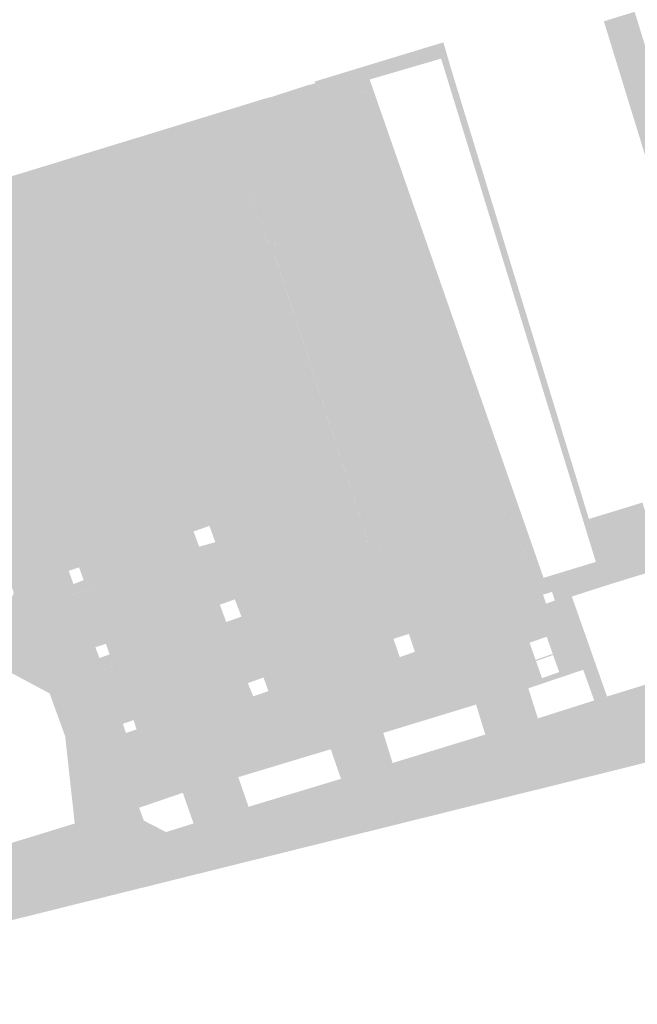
# Model space of a CAD drawing. Header units: inches. Extents: x 83221 to 84763, y 445855 to 447258.
# Tile 33 of 58: x 84245 to 84313, y 445890 to 445998. Entities that reach past the tile are written whole.
import ezdxf

# ---------------------------------------------------------------- set-up
doc = ezdxf.new("R2010")
doc.units = ezdxf.units.IN
doc.header["$MEASUREMENT"] = 0

msp = doc.modelspace()

# ---------------------------------------------------------------- hatches: boundary and pattern name
for points in [[(84336.07, 445946.86), (84336.86, 445944.15), (84333.56, 445943.18), (84327.72, 445941.38), (84326.48, 445941), (84324.88, 445940.51), (84323.72, 445944.34), (84325.3, 445944.83), (84309.05, 445997.66), (84309, 445997.78), (84312.4, 445998.83), (84312.89, 445997.24), (84320.6, 445972.08), (84321.28, 445969.91), (84329.03, 445944.7), (84336.07, 445946.86)], [(84283.25, 445991.38), (84302.38, 445936.54), (84301.25, 445936.26), (84282.51, 445989.83), (84282.51, 445989.89), (84282.45, 445989.98), (84282.35, 445990.03), (84282.23, 445990.02), (84282.18, 445989.99), (84278.32, 445988.71), (84277.58, 445990.85), (84277.47, 445990.93), (84277.37, 445990.97), (84277.27, 445990.97), (84277.21, 445991.16), (84289.81, 445995), (84290.82, 445995.3), (84291.36, 445995.47), (84292.23, 445992.48), (84307.37, 445943.02), (84306.72, 445942.89), (84291.11, 445993.68), (84283.25, 445991.38)], [(84278.32, 445988.71), (84278.18, 445988.67), (84298.89, 445929.33), (84300.71, 445924.39), (84301.75, 445921.08), (84295.97, 445919.3), (84294.96, 445922.6), (84271.64, 445989.25), (84272.04, 445989.36), (84272.53, 445989.48), (84273, 445989.64), (84275.88, 445990.57), (84276.36, 445990.73), (84276.85, 445990.85), (84277.27, 445990.97), (84277.3, 445990.97), (84277.33, 445990.97), (84277.35, 445990.97), (84277.38, 445990.96), (84277.41, 445990.95), (84277.43, 445990.95), (84277.46, 445990.93), (84277.48, 445990.92), (84277.5, 445990.91), (84277.52, 445990.89), (84277.54, 445990.87), (84277.56, 445990.85), (84277.58, 445990.83), (84277.59, 445990.81), (84278.32, 445988.71), (84278.32, 445988.71)], [(84282.51, 445989.83), (84303.07, 445931.05), (84303.07, 445931.02), (84303.07, 445930.99), (84303.07, 445930.97), (84303.07, 445930.94), (84303.06, 445930.91), (84303.05, 445930.89), (84303.04, 445930.86), (84303.03, 445930.84), (84303.01, 445930.82), (84302.99, 445930.8), (84302.97, 445930.78), (84302.95, 445930.76), (84302.93, 445930.75), (84302.91, 445930.73), (84298.89, 445929.33), (84278.18, 445988.67), (84278.32, 445988.71), (84282.18, 445989.99), (84282.19, 445990), (84282.21, 445990.01), (84282.23, 445990.01), (84282.24, 445990.02), (84282.26, 445990.02), (84282.28, 445990.03), (84282.3, 445990.03), (84282.32, 445990.03), (84282.34, 445990.03), (84282.36, 445990.02), (84282.37, 445990.02), (84282.39, 445990.01), (84282.41, 445990), (84282.42, 445989.99), (84282.44, 445989.98), (84282.45, 445989.97), (84282.46, 445989.95), (84282.48, 445989.94), (84282.49, 445989.92), (84282.49, 445989.91), (84282.5, 445989.89), (84282.51, 445989.87), (84282.51, 445989.85), (84282.51, 445989.83), (84282.51, 445989.83)], [(84271.64, 445989.25), (84294.96, 445922.6), (84289.85, 445921.04), (84287.39, 445928.11), (84288.23, 445928.41), (84287.57, 445930.37), (84286.72, 445930.1), (84283.75, 445938.69), (84283.95, 445938.79), (84284.09, 445938.9), (84284.21, 445939.03), (84284.3, 445939.18), (84284.37, 445939.34), (84284.41, 445939.51), (84284.41, 445939.68), (84284.39, 445939.86), (84284.34, 445940.03), (84284.26, 445940.18), (84284.15, 445940.32), (84284.02, 445940.44), (84283.87, 445940.53), (84283.71, 445940.6), (84283.54, 445940.64), (84283.37, 445940.64), (84283.19, 445940.62), (84283.07, 445940.58), (84272.86, 445971.89), (84272.96, 445972.03), (84273.04, 445972.18), (84273.09, 445972.35), (84273.12, 445972.52), (84273.11, 445972.69), (84273.07, 445972.86), (84273.01, 445973.02), (84272.91, 445973.17), (84272.8, 445973.3), (84272.66, 445973.4), (84272.5, 445973.48), (84272.34, 445973.53), (84272.17, 445973.56), (84272.04, 445973.55), (84266.55, 445987.69), (84271.64, 445989.25)], [(84283.75, 445938.7), (84286.72, 445930.1), (84285.87, 445929.83), (84286.56, 445927.82), (84287.39, 445928.11), (84289.85, 445921.04), (84284.75, 445919.48), (84261.47, 445986.13), (84266.55, 445987.69), (84272.03, 445973.56), (84271.82, 445973.51), (84271.66, 445973.45), (84271.52, 445973.35), (84271.39, 445973.24), (84271.28, 445973.1), (84271.2, 445972.94), (84271.15, 445972.78), (84271.13, 445972.61), (84271.14, 445972.43), (84271.17, 445972.26), (84271.24, 445972.1), (84271.33, 445971.96), (84271.45, 445971.83), (84271.59, 445971.72), (84271.74, 445971.64), (84271.91, 445971.59), (84272.08, 445971.57), (84272.25, 445971.58), (84272.42, 445971.61), (84272.58, 445971.68), (84272.73, 445971.77), (84272.85, 445971.89), (84283.06, 445940.59), (84282.87, 445940.49), (84282.73, 445940.38), (84282.61, 445940.25), (84282.52, 445940.1), (84282.45, 445939.94), (84282.41, 445939.77), (84282.41, 445939.6), (84282.43, 445939.42), (84282.48, 445939.26), (84282.56, 445939.1), (84282.67, 445938.96), (84282.8, 445938.84), (84282.95, 445938.75), (84283.11, 445938.68), (84283.28, 445938.64), (84283.45, 445938.64), (84283.63, 445938.66), (84283.75, 445938.7)], [(84261.47, 445986.13), (84284.75, 445919.48), (84285.77, 445916.17), (84280.1, 445914.43), (84278.97, 445917.68), (84255.39, 445984.27), (84256.72, 445984.68), (84258.09, 445985.09), (84261.47, 445986.13), (84261.47, 445986.13)], [(84255.39, 445984.27), (84278.97, 445917.68), (84273.88, 445916.15), (84271.28, 445923.79), (84272.11, 445924.08), (84271.58, 445925.58), (84270.72, 445925.27), (84268.31, 445931.98), (84269.15, 445932.28), (84268.42, 445934.18), (84267.6, 445933.88), (84265.39, 445940.22), (84266.27, 445940.47), (84265.63, 445942.26), (84264.76, 445941.96), (84250.47, 445982.76), (84255.39, 445984.27)], [(84250.47, 445982.76), (84264.76, 445941.96), (84263.88, 445941.65), (84264.5, 445939.98), (84265.39, 445940.22), (84267.6, 445933.88), (84266.78, 445933.59), (84267.47, 445931.68), (84268.31, 445931.98), (84270.72, 445925.27), (84269.85, 445924.96), (84270.45, 445923.5), (84271.28, 445923.79), (84273.88, 445916.15), (84268.8, 445914.61), (84245.24, 445981.15), (84247.12, 445981.73), (84248.67, 445982.2), (84250.47, 445982.76)], [(84245.24, 445981.15), (84268.8, 445914.61), (84269.93, 445911.35), (84263.88, 445909.52), (84262.7, 445912.89), (84263.12, 445913.03), (84260.68, 445919.93), (84259.7, 445922.45), (84257.9, 445927.78), (84256.58, 445931.61), (84254.9, 445936.23), (84253.62, 445939.84), (84241.31, 445974.36), (84240.42, 445974.1), (84240.46, 445974.11), (84240.5, 445974.13), (84240.53, 445974.15), (84240.56, 445974.17), (84240.6, 445974.2), (84240.62, 445974.23), (84240.65, 445974.26), (84240.68, 445974.29), (84240.7, 445974.33), (84240.71, 445974.36), (84240.73, 445974.4), (84240.74, 445974.44), (84240.75, 445974.48), (84240.76, 445974.52), (84240.76, 445974.56), (84240.75, 445974.61), (84240.75, 445974.65), (84240.74, 445974.69), (84240.73, 445974.73), (84240.12, 445976.5), (84239.84, 445977.46), (84239.23, 445979.33), (84245.24, 445981.15), (84245.24, 445981.15)], [(84241.31, 445974.36), (84253.62, 445939.84), (84248.64, 445938.08), (84236.6, 445971.84), (84236.43, 445972.33), (84236.42, 445972.37), (84236.41, 445972.42), (84236.41, 445972.47), (84236.41, 445972.52), (84236.41, 445972.57), (84236.42, 445972.61), (84236.44, 445972.66), (84236.45, 445972.71), (84236.47, 445972.75), (84236.5, 445972.79), (84236.53, 445972.83), (84236.56, 445972.86), (84236.59, 445972.89), (84236.63, 445972.92), (84236.66, 445972.95), (84236.7, 445972.97), (84236.75, 445972.99), (84236.79, 445973.01), (84240.42, 445974.1), (84241.31, 445974.36), (84241.31, 445974.36)], [(84272.12, 445973.55), (84272.21, 445973.55), (84272.3, 445973.54), (84272.38, 445973.52), (84272.46, 445973.5), (84272.54, 445973.46), (84272.62, 445973.42), (84272.69, 445973.38), (84272.76, 445973.32), (84272.82, 445973.26), (84272.88, 445973.2), (84272.94, 445973.13), (84272.98, 445973.06), (84273.02, 445972.98), (84273.06, 445972.9), (84273.08, 445972.82), (84273.1, 445972.74), (84273.11, 445972.65), (84273.12, 445972.56), (84273.11, 445972.48), (84273.1, 445972.39), (84273.08, 445972.31), (84273.06, 445972.22), (84273.02, 445972.14), (84272.98, 445972.07), (84272.94, 445971.99), (84272.88, 445971.93), (84272.82, 445971.86), (84272.76, 445971.8), (84272.69, 445971.75), (84272.62, 445971.7), (84272.54, 445971.66), (84272.46, 445971.63), (84272.38, 445971.6), (84272.3, 445971.59), (84272.21, 445971.57), (84272.12, 445971.57), (84272.04, 445971.57), (84271.95, 445971.59), (84271.87, 445971.6), (84271.78, 445971.63), (84271.7, 445971.66), (84271.63, 445971.7), (84271.55, 445971.75), (84271.49, 445971.8), (84271.42, 445971.86), (84271.36, 445971.93), (84271.31, 445971.99), (84271.26, 445972.07), (84271.22, 445972.14), (84271.19, 445972.22), (84271.16, 445972.31), (84271.15, 445972.39), (84271.13, 445972.48), (84271.13, 445972.56), (84271.13, 445972.65), (84271.15, 445972.74), (84271.16, 445972.82), (84271.19, 445972.9), (84271.22, 445972.98), (84271.26, 445973.06), (84271.31, 445973.13), (84271.36, 445973.2), (84271.42, 445973.26), (84271.49, 445973.32), (84271.55, 445973.38), (84271.63, 445973.42), (84271.7, 445973.46), (84271.78, 445973.5), (84271.87, 445973.52), (84271.95, 445973.54), (84272.04, 445973.55), (84272.12, 445973.55), (84272.12, 445973.55)], [(84250.15, 445937.31), (84250.67, 445935.86), (84250.96, 445934.83), (84249.92, 445934.45), (84251.57, 445929.8), (84252.65, 445930.19), (84253.08, 445928.91), (84253.53, 445927.72), (84254.01, 445926.42), (84253.21, 445926.14), (84253.13, 445926.09), (84253.06, 445925.99), (84253.02, 445925.88), (84253.03, 445925.76), (84253.05, 445925.69), (84254.54, 445921.48), (84254.57, 445921.4), (84254.65, 445921.29), (84254.75, 445921.21), (84254.87, 445921.16), (84255, 445921.13), (84255.13, 445921.15), (84255.81, 445921.38), (84256.11, 445920.48), (84256.44, 445919.47), (84256.87, 445918.18), (84256.15, 445917.92), (84256.07, 445917.88), (84256, 445917.79), (84255.95, 445917.68), (84255.95, 445917.55), (84258.13, 445911.33), (84257.9, 445911.25), (84256.07, 445910.8), (84255.89, 445911.29), (84252.74, 445920.14), (84251.69, 445923.11), (84240.4, 445954.86), (84239.36, 445957.78), (84234.92, 445970.48), (84234.69, 445971.22), (84236.6, 445971.84), (84248.64, 445938.08), (84249.72, 445938.47), (84250.15, 445937.31)], [(84351.72, 445934.98), (84344.79, 445932.88), (84345.16, 445931.64), (84282.21, 445912.3), (84262.44, 445906.28), (84262.23, 445907.05), (84252.28, 445904.23), (84252.19, 445904.51), (84250.87, 445908.91), (84256.16, 445910.54), (84256.07, 445910.8), (84257.9, 445911.25), (84258.41, 445909.83), (84260.86, 445908.57), (84263.88, 445909.52), (84269.93, 445911.35), (84280.1, 445914.43), (84285.77, 445916.17), (84295.97, 445919.3), (84301.75, 445921.08), (84307.95, 445923.05), (84308.79, 445923.31), (84309.36, 445923.49), (84315.44, 445925.36), (84338.37, 445932.29), (84342.94, 445933.73), (84348.22, 445935.64), (84353.57, 445937.58), (84363.97, 445940.82), (84376.54, 445944.71), (84376.79, 445943.9), (84381.43, 445945.32), (84381.25, 445945.89), (84387.18, 445947.7), (84387.1, 445947.97), (84402.53, 445952.74), (84406.39, 445953.91), (84408.09, 445954.43), (84427.59, 445960.35), (84429.82, 445961.02), (84431.29, 445958.16), (84427.98, 445957.16), (84357.99, 445935.58), (84352.12, 445933.78), (84351.72, 445934.98), (84351.72, 445934.98)], [(84406.36, 445943.28), (84386.21, 445937.07), (84365.14, 445930.56), (84360.96, 445929.26), (84357.69, 445928.23), (84350.73, 445925.44), (84253.19, 445901.19), (84252.51, 445903.46), (84262.44, 445906.28), (84282.21, 445912.3), (84345.16, 445931.64), (84352.12, 445933.78), (84357.99, 445935.58), (84427.98, 445957.16), (84430.34, 445949.53), (84429.81, 445949.55), (84429.38, 445949.57), (84429.07, 445949.57), (84428.01, 445949.52), (84426.96, 445949.4), (84425.92, 445949.23), (84424.89, 445948.99), (84423.88, 445948.69), (84422.88, 445948.34), (84406.36, 445943.28)], [(84240.4, 445954.86), (84251.69, 445923.11), (84248.69, 445922.06), (84248.05, 445923.83), (84244.06, 445935.04), (84241.25, 445943.09), (84237.92, 445952.34), (84237.4, 445953.8), (84240.4, 445954.86), (84240.4, 445954.86)], [(84316.29, 445942.04), (84317.46, 445938.23), (84315.48, 445937.62), (84309.66, 445935.83), (84305.49, 445934.49), (84303.63, 445934.05), (84303.31, 445935), (84303.32, 445936.83), (84308.13, 445938.3), (84306.72, 445942.89), (84307.37, 445943.02), (84313.26, 445944.83), (84314.31, 445941.44), (84316.29, 445942.04)], [(84253.62, 445939.84), (84254.9, 445936.23), (84250.96, 445934.83), (84250.67, 445935.86), (84251.79, 445936.29), (84251.29, 445937.7), (84250.15, 445937.31), (84249.72, 445938.47), (84253.62, 445939.84)], [(84283.41, 445940.64), (84283.5, 445940.64), (84283.58, 445940.63), (84283.67, 445940.61), (84283.75, 445940.58), (84283.83, 445940.55), (84283.91, 445940.51), (84283.98, 445940.46), (84284.05, 445940.41), (84284.12, 445940.35), (84284.18, 445940.29), (84284.23, 445940.22), (84284.28, 445940.14), (84284.32, 445940.06), (84284.35, 445939.98), (84284.38, 445939.9), (84284.4, 445939.82), (84284.41, 445939.73), (84284.41, 445939.64), (84284.41, 445939.55), (84284.4, 445939.47), (84284.38, 445939.38), (84284.35, 445939.3), (84284.32, 445939.22), (84284.28, 445939.14), (84284.23, 445939.07), (84284.18, 445939), (84284.12, 445938.93), (84284.05, 445938.87), (84283.98, 445938.82), (84283.91, 445938.77), (84283.83, 445938.73), (84283.75, 445938.7), (84283.67, 445938.67), (84283.58, 445938.65), (84283.5, 445938.64), (84283.41, 445938.64), (84283.32, 445938.64), (84283.24, 445938.65), (84283.15, 445938.67), (84283.07, 445938.7), (84282.99, 445938.73), (84282.91, 445938.77), (84282.83, 445938.82), (84282.76, 445938.87), (84282.7, 445938.93), (84282.64, 445939), (84282.59, 445939.07), (84282.54, 445939.14), (84282.5, 445939.22), (84282.47, 445939.3), (84282.44, 445939.38), (84282.42, 445939.47), (84282.41, 445939.55), (84282.41, 445939.64), (84282.41, 445939.73), (84282.42, 445939.81), (84282.44, 445939.9), (84282.47, 445939.98), (84282.5, 445940.06), (84282.54, 445940.14), (84282.59, 445940.22), (84282.64, 445940.29), (84282.7, 445940.35), (84282.76, 445940.41), (84282.83, 445940.46), (84282.91, 445940.51), (84282.99, 445940.55), (84283.07, 445940.58), (84283.15, 445940.61), (84283.24, 445940.63), (84283.32, 445940.64), (84283.41, 445940.64), (84283.41, 445940.64)], [(84305.49, 445934.49), (84309.36, 445923.49), (84308.79, 445923.31), (84307.95, 445923.05), (84306.74, 445926.43), (84303.34, 445925.28), (84303.22, 445925.65), (84304.45, 445926.08), (84302.94, 445930.36), (84301.73, 445929.93), (84301.63, 445930.29), (84302.93, 445930.74), (84303.01, 445930.8), (84303.06, 445930.9), (84303.08, 445931.02), (84301.25, 445936.26), (84302.38, 445936.54), (84303.32, 445936.83), (84303.31, 445935), (84302.32, 445934.69), (84302.65, 445933.71), (84303.63, 445934.05), (84305.49, 445934.49)], [(84254.9, 445936.23), (84256.58, 445931.61), (84251.57, 445929.8), (84249.92, 445934.45), (84254.9, 445936.23), (84254.9, 445936.23)], [(84244.06, 445935.04), (84248.05, 445923.83), (84243.17, 445926.44), (84243.09, 445926.47), (84243.01, 445926.5), (84242.93, 445926.53), (84242.85, 445926.54), (84242.77, 445926.55), (84242.68, 445926.55), (84242.6, 445926.55), (84242.52, 445926.54), (84242.43, 445926.52), (84242.35, 445926.49), (84240.58, 445931.49), (84241.29, 445931.74), (84242.46, 445932.16), (84242.55, 445932.19), (84242.63, 445932.24), (84242.71, 445932.29), (84242.79, 445932.35), (84242.86, 445932.42), (84242.92, 445932.49), (84242.97, 445932.57), (84243.02, 445932.65), (84244.03, 445934.68), (84244.05, 445934.73), (84244.06, 445934.78), (84244.07, 445934.82), (84244.08, 445934.87), (84244.08, 445934.91), (84244.08, 445934.96), (84244.07, 445935), (84244.06, 445935.04), (84244.06, 445935.04)], [(84256.58, 445931.61), (84257.9, 445927.78), (84254.01, 445926.42), (84253.53, 445927.72), (84254.65, 445928.12), (84254.24, 445929.28), (84253.08, 445928.91), (84252.65, 445930.19), (84256.58, 445931.61)], [(84301.31, 445927.45), (84302.09, 445925.25), (84303.22, 445925.65), (84303.34, 445925.28), (84300.91, 445924.46), (84300.71, 445924.39), (84298.89, 445929.33), (84301.63, 445930.29), (84301.73, 445929.93), (84300.58, 445929.53), (84301.31, 445927.45)], [(84302.94, 445930.36), (84304.45, 445926.08), (84303.22, 445925.65), (84303.15, 445925.84), (84304.1, 445926.17), (84303.43, 445928.05), (84302.49, 445927.72), (84302.4, 445927.83), (84303.39, 445928.18), (84302.72, 445930.07), (84301.78, 445929.73), (84301.73, 445929.93), (84302.94, 445930.36)], [(84301.55, 445927.39), (84302.21, 445925.5), (84303.15, 445925.84), (84303.22, 445925.65), (84302.09, 445925.25), (84301.31, 445927.45), (84300.58, 445929.53), (84301.73, 445929.93), (84301.78, 445929.73), (84300.84, 445929.4), (84301.5, 445927.52), (84302.4, 445927.83), (84302.49, 445927.72), (84301.55, 445927.39)], [(84257.9, 445927.78), (84259.7, 445922.45), (84259.68, 445922.48), (84259.66, 445922.5), (84259.64, 445922.52), (84259.61, 445922.54), (84259.59, 445922.56), (84259.56, 445922.57), (84259.53, 445922.59), (84259.5, 445922.6), (84259.47, 445922.6), (84259.44, 445922.61), (84259.41, 445922.61), (84259.38, 445922.61), (84259.34, 445922.61), (84259.31, 445922.6), (84259.28, 445922.6), (84259.25, 445922.58), (84259.22, 445922.57), (84259.2, 445922.56), (84255.17, 445921.16), (84255.13, 445921.15), (84255.09, 445921.14), (84255.05, 445921.14), (84255, 445921.14), (84254.96, 445921.14), (84254.92, 445921.15), (84254.87, 445921.16), (84254.83, 445921.18), (84254.79, 445921.19), (84254.75, 445921.21), (84254.72, 445921.24), (84254.68, 445921.27), (84254.65, 445921.3), (84254.62, 445921.33), (84254.6, 445921.36), (84254.58, 445921.4), (84254.56, 445921.44), (84254.54, 445921.48), (84253.05, 445925.69), (84253.04, 445925.72), (84253.03, 445925.75), (84253.03, 445925.78), (84253.03, 445925.8), (84253.02, 445925.83), (84253.03, 445925.86), (84253.03, 445925.89), (84253.04, 445925.92), (84253.05, 445925.95), (84253.06, 445925.98), (84253.07, 445926), (84253.09, 445926.03), (84253.11, 445926.05), (84253.13, 445926.07), (84253.15, 445926.09), (84253.17, 445926.11), (84253.2, 445926.13), (84253.22, 445926.14), (84257.9, 445927.78), (84257.9, 445927.78)], [(84251.69, 445923.11), (84252.74, 445920.14), (84249.76, 445919.1), (84248.69, 445922.06), (84251.69, 445923.11), (84251.69, 445923.11)], [(84259.7, 445922.45), (84260.68, 445919.93), (84260.68, 445919.89), (84260.68, 445919.85), (84260.68, 445919.81), (84260.68, 445919.77), (84260.67, 445919.73), (84260.66, 445919.69), (84260.64, 445919.65), (84260.62, 445919.62), (84260.6, 445919.58), (84260.58, 445919.55), (84260.55, 445919.52), (84260.52, 445919.49), (84260.49, 445919.47), (84260.46, 445919.44), (84260.42, 445919.42), (84260.39, 445919.41), (84256.87, 445918.18), (84256.44, 445919.47), (84257.61, 445919.87), (84257.28, 445920.89), (84256.11, 445920.48), (84255.81, 445921.38), (84259.2, 445922.56), (84259.22, 445922.57), (84259.25, 445922.58), (84259.28, 445922.6), (84259.31, 445922.6), (84259.34, 445922.61), (84259.38, 445922.61), (84259.41, 445922.61), (84259.44, 445922.61), (84259.47, 445922.6), (84259.5, 445922.6), (84259.53, 445922.59), (84259.56, 445922.57), (84259.59, 445922.56), (84259.61, 445922.54), (84259.64, 445922.52), (84259.66, 445922.5), (84259.68, 445922.48), (84259.7, 445922.45)], [(84252.74, 445920.14), (84255.89, 445911.29), (84250.79, 445909.72), (84249.76, 445919.1), (84252.74, 445920.14), (84252.74, 445920.14)], [(84260.68, 445919.93), (84263.12, 445913.03), (84262.7, 445912.89), (84258.13, 445911.33), (84255.97, 445917.49), (84255.96, 445917.52), (84255.95, 445917.55), (84255.95, 445917.58), (84255.95, 445917.61), (84255.95, 445917.64), (84255.95, 445917.66), (84255.96, 445917.69), (84255.97, 445917.72), (84255.98, 445917.75), (84255.99, 445917.77), (84256.01, 445917.8), (84256.02, 445917.82), (84256.04, 445917.84), (84256.06, 445917.86), (84256.09, 445917.88), (84256.11, 445917.9), (84256.13, 445917.91), (84256.16, 445917.93), (84260.39, 445919.41), (84260.42, 445919.42), (84260.46, 445919.44), (84260.49, 445919.47), (84260.52, 445919.49), (84260.55, 445919.52), (84260.58, 445919.55), (84260.6, 445919.58), (84260.62, 445919.62), (84260.64, 445919.65), (84260.66, 445919.69), (84260.67, 445919.73), (84260.68, 445919.77), (84260.68, 445919.81), (84260.68, 445919.85), (84260.68, 445919.89), (84260.68, 445919.93), (84260.68, 445919.93)], [(84256.16, 445910.54), (84250.87, 445908.91), (84250.81, 445909.51), (84250.79, 445909.72), (84255.89, 445911.29), (84256.07, 445910.8), (84256.16, 445910.54), (84256.16, 445910.54)], [(84223.39, 445898.84), (84224.24, 445896.2), (84224.25, 445896.16), (84224.25, 445896.11), (84224.25, 445896.07), (84224.24, 445896.03), (84224.23, 445895.98), (84224.22, 445895.94), (84224.2, 445895.9), (84224.19, 445895.86), (84224.16, 445895.83), (84224.14, 445895.79), (84224.11, 445895.76), (84224.07, 445895.73), (84224.04, 445895.7), (84224, 445895.68), (84223.96, 445895.66), (84223.92, 445895.64), (84223.88, 445895.63), (84223.84, 445895.62), (84222.04, 445895.08), (84221.14, 445897.61), (84220.24, 445900.11), (84250.81, 445909.51), (84250.87, 445908.91), (84252.19, 445904.51), (84252.28, 445904.23), (84251.64, 445904.05), (84251.86, 445903.28), (84251.82, 445903.27), (84251.78, 445903.26), (84251.74, 445903.26), (84251.69, 445903.26), (84251.65, 445903.26), (84251.61, 445903.27), (84251.57, 445903.28), (84251.53, 445903.3), (84251.49, 445903.31), (84251.46, 445903.33), (84251.42, 445903.36), (84251.39, 445903.38), (84251.36, 445903.41), (84251.33, 445903.44), (84251.31, 445903.48), (84251.28, 445903.51), (84251.27, 445903.55), (84251.25, 445903.59), (84250.24, 445907.03), (84250.23, 445907.07), (84250.21, 445907.11), (84250.19, 445907.15), (84250.17, 445907.19), (84250.14, 445907.22), (84250.11, 445907.26), (84250.07, 445907.28), (84250.04, 445907.31), (84250, 445907.33), (84249.96, 445907.35), (84249.92, 445907.37), (84249.88, 445907.38), (84249.83, 445907.39), (84249.79, 445907.39), (84249.75, 445907.39), (84249.7, 445907.39), (84249.66, 445907.38), (84249.62, 445907.37), (84223.81, 445899.4), (84223.71, 445899.37), (84223.67, 445899.35), (84223.63, 445899.34), (84223.6, 445899.31), (84223.56, 445899.29), (84223.53, 445899.26), (84223.5, 445899.23), (84223.48, 445899.2), (84223.45, 445899.16), (84223.43, 445899.13), (84223.42, 445899.09), (84223.4, 445899.05), (84223.39, 445899.01), (84223.39, 445898.97), (84223.38, 445898.92), (84223.39, 445898.88), (84223.39, 445898.84), (84223.39, 445898.84)], [(84251.86, 445903.28), (84224.72, 445894.78), (84224.24, 445896.2), (84223.39, 445898.84), (84223.39, 445898.88), (84223.38, 445898.92), (84223.39, 445898.97), (84223.39, 445899.01), (84223.4, 445899.05), (84223.42, 445899.09), (84223.43, 445899.13), (84223.45, 445899.16), (84223.48, 445899.2), (84223.5, 445899.23), (84223.53, 445899.26), (84223.56, 445899.29), (84223.6, 445899.31), (84223.63, 445899.34), (84223.67, 445899.35), (84223.71, 445899.37), (84223.81, 445899.4), (84249.62, 445907.37), (84249.66, 445907.38), (84249.7, 445907.39), (84249.75, 445907.39), (84249.79, 445907.39), (84249.83, 445907.39), (84249.88, 445907.38), (84249.92, 445907.37), (84249.96, 445907.35), (84250, 445907.33), (84250.04, 445907.31), (84250.07, 445907.28), (84250.11, 445907.26), (84250.14, 445907.22), (84250.17, 445907.19), (84250.19, 445907.15), (84250.21, 445907.11), (84250.23, 445907.07), (84250.24, 445907.03), (84251.25, 445903.59), (84251.27, 445903.55), (84251.28, 445903.51), (84251.31, 445903.48), (84251.33, 445903.44), (84251.36, 445903.41), (84251.39, 445903.38), (84251.42, 445903.36), (84251.46, 445903.33), (84251.49, 445903.31), (84251.53, 445903.3), (84251.57, 445903.28), (84251.61, 445903.27), (84251.65, 445903.26), (84251.69, 445903.26), (84251.74, 445903.26), (84251.78, 445903.26), (84251.82, 445903.27), (84251.86, 445903.28), (84251.86, 445903.28)], [(84262.44, 445906.28), (84252.51, 445903.46), (84251.86, 445903.28), (84251.64, 445904.05), (84252.28, 445904.23), (84262.23, 445907.05), (84262.44, 445906.28), (84262.44, 445906.28)], [(84252.51, 445903.46), (84253.19, 445901.19), (84206.67, 445889.62), (84210.52, 445890.68), (84221.53, 445893.8), (84224.72, 445894.78), (84251.86, 445903.28), (84252.51, 445903.46)]]:
    msp.add_hatch(color=256).paths.add_polyline_path(points, flags=0)

doc.saveas('drawing.dxf')
